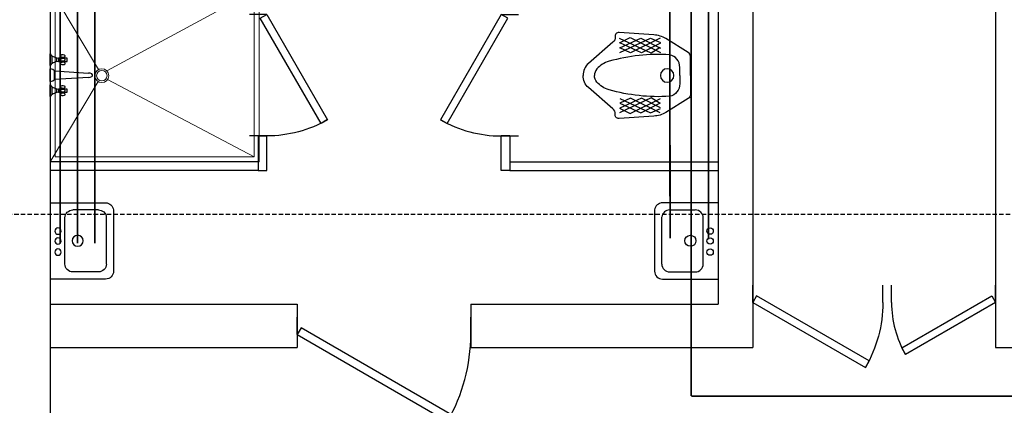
# Model space of a CAD drawing. Header units: inches. Extents: x 8001 to 766003, y -84601 to 563258.
# Tile 177 of 188: x 467291 to 472967, y 461764 to 463987. Entities that reach past the tile are written whole.
import ezdxf

# ---------------------------------------------------------------- set-up
doc = ezdxf.new("R2010")
doc.units = ezdxf.units.IN
doc.header["$MEASUREMENT"] = 0
doc.linetypes.add('Dashed', pattern=[19.05, 12.7, -6.35])
for name, color, linetype in [('THIET-BI', 21, 'Continuous'), ('АСО-сантехника', 22, 'Continuous'), ('сан.техника', 146, 'Continuous')]:
    doc.layers.add(name, color=color, linetype=linetype)
doc.layers.add('раз.вну', color=250, linetype='Continuous', lineweight=20)

# ---------------------------------------------------------------- blocks, each defined once
blk = doc.blocks.new('*U302')
at = {"color": 5}
for p, q in [((-24, 0), (-24, 4)), ((0, 0), (0, 4))]:
    blk.add_line(p, q, dxfattribs=at)
blk.add_lwpolyline([(0, 0), (-20.78, -12), (-21.66, -10.48), (-0.88, 1.52)], close=True, dxfattribs=at)
blk.add_arc((0, 0), 24, 180, 210, dxfattribs=at)
blk = doc.blocks.new('*U284')
at = {"color": 5}
for p, q in [((-30, 0), (-30, 4)), ((0, 0), (0, 4))]:
    blk.add_line(p, q, dxfattribs=at)
blk.add_lwpolyline([(0, 0), (-25.98, -15), (-26.86, -13.48), (-0.88, 1.52)], close=True, dxfattribs=at)
blk.add_arc((0, 0), 30, 180, 210, dxfattribs=at)
blk = doc.blocks.new('*U238')
at = {"color": 5}
for p, q in [((-28, 0), (-28, -4)), ((0, 0), (0, -4))]:
    blk.add_line(p, q, dxfattribs=at)
blk.add_lwpolyline([(0, 0), (-24.25, 14), (-25.12, 12.48), (-0.88, -1.52)], close=True, dxfattribs=at)
blk.add_arc((0, 0), 28, 150, 180, dxfattribs=at)
blk = doc.blocks.new('fghgf')
at = {"layer": 'сан.техника', "color": 0, "lineweight": 25}
for p, q in [((1052278.9, -1094002), (1052102.9, -1094088.5)), ((1052162.1, -1094005), (1052102.9, -1094030.8)), ((1052216.7, -1094005), (1052102.9, -1094062.7)), ((1052102.9, -1094033.8), (1052213.7, -1094090)), ((1052106, -1094005), (1052275.9, -1094090)), ((1052157.6, -1094091.5), (1052339.6, -1094006.5)), ((1052338.1, -1094088.5), (1052162.1, -1094005)), ((1052213.7, -1094090), (1052338.1, -1094032.3)), ((1052338.1, -1094061.2), (1052216.7, -1094005)), ((1052339.6, -1094032.3), (1052278.9, -1094002)), ((1052106, -1094059.6), (1052157.6, -1094091.5)), ((1052275.9, -1094090), (1052338.1, -1094061.2)), ((1052102.9, -1094407.3), (1052213.7, -1094351.2)), ((1052278.9, -1094439.2), (1052102.9, -1094352.7)), ((1052216.7, -1094436.2), (1052102.9, -1094378.5)), ((1052106, -1094381.5), (1052157.6, -1094349.6)), ((1052106, -1094436.2), (1052275.9, -1094351.2)), ((1052157.6, -1094349.6), (1052339.6, -1094434.7)), ((1052338.1, -1094352.7), (1052162.1, -1094436.2)), ((1052213.7, -1094351.2), (1052338.1, -1094408.8)), ((1052338.1, -1094380), (1052216.7, -1094436.2)), ((1052275.9, -1094351.2), (1052338.1, -1094380)), ((1052162.1, -1094436.2), (1052102.9, -1094410.4)), ((1052339.6, -1094408.8), (1052278.9, -1094439.2))]:
    blk.add_line(p, q, dxfattribs=at)
for points in [[(1051931.5, -1094220.6), (1051931.5, -1094110.4, -0.258751), (1051943.7, -1094088.5), (1052072.6, -1094008, -0.131924), (1052142.4, -1093986.8), (1052342.6, -1093973.1, -0.493186), (1052365.4, -1093998.9, 0.329088), (1052379, -1094027.8), (1052518.6, -1094150.7, -0.221669), (1052549.1, -1094220.6, -0.088906)], [(1051992.2, -1094220.6), (1051992.2, -1094173.5, -0.354811), (1052051.4, -1094100.6, -0.085514), (1052400.3, -1094138.6, -0.142911), (1052470.1, -1094182.6, -0.179764), (1052484.7, -1094220.6, -0.443949)], [(1051931.5, -1094220.6), (1051931.5, -1094330.8, 0.258751), (1051943.7, -1094352.7), (1052072.6, -1094433.1, 0.131924), (1052142.4, -1094454.4), (1052342.6, -1094468.1, 0.493186), (1052365.4, -1094442.3, -0.329088), (1052379, -1094413.4), (1052518.6, -1094290.4, 0.221669), (1052549.1, -1094220.6, 0.088906)], [(1051992.2, -1094220.6), (1051992.2, -1094267.7, 0.354811), (1052051.4, -1094340.5, 0.085514), (1052400.3, -1094302.6, 0.142911), (1052470.1, -1094258.5, 0.179764), (1052484.7, -1094220.6, 0.443949)]]:
    blk.add_lwpolyline(points, format="xyb", dxfattribs=at)
blk.add_circle((1052065, -1094220.6), 39, dxfattribs=at)
blk = doc.blocks.new('АСО-умывальник 2')
at = {"layer": 'АСО-сантехника'}
for p, q in [((3164349.5, 85682.4), (3164705.2, 85682.4)), ((3164349.5, 85682.4), (3164349.5, 85194)), ((3164659.5, 85636.7), (3164495.3, 85636.7)), ((3164755.8, 85636.6), (3164756, 85244.8)), ((3164444.5, 85290.6), (3164444.5, 85585.9)), ((3164710.3, 85290.6), (3164710, 85591.3)), ((3164705.2, 85194), (3164349.5, 85194)), ((3164705.2, 85194), (3164353.1, 85194)), ((3164659.5, 85239.8), (3164495.3, 85239.8))]:
    blk.add_line(p, q, dxfattribs=at)
at = {"layer": 'АСО-сантехника', "extrusion": (0, 0, -1)}
for centre, major_axis, start_param, end_param in [((3164495.3, 85585.9), (-35.9, -35.9), 0.785398, 2.356194), ((3164659.5, 85585.9), (-35.9, -35.9), 2.356194, 3.809618), ((3164705.2, 85631.6), (-35.9, 35.9), 0.785398, 2.257825), ((3164400.3, 85501.5), (14.4, 14.4), 3.926991, 10.210176), ((3164400.3, 85437.7), (14.4, 14.4), 3.926991, 10.210176), ((3164526.5, 85439.5), (-25.1, 25.1), 5.497787, 11.780972), ((3164400.3, 85366.7), (14.4, 14.4), 3.926991, 10.210176), ((3164495.3, 85290.6), (35.9, 35.9), 2.356194, 3.926991), ((3164659.5, 85290.6), (35.9, -35.9), -0.785398, 0.785398), ((3164705.2, 85244.8), (35.9, -35.9), -0.785398, 0.785398)]:
    blk.add_ellipse(centre, major_axis=major_axis, ratio=1, start_param=start_param, end_param=end_param, dxfattribs=at)
blk = doc.blocks.new('dfgfdgfdg')
at = {"layer": 'THIET-BI', "color": 252}
for p, q in [((-98, 0), (-218, 0)), ((65, 0), (-65, 0)), ((218, 0), (98, 0)), ((-120, -22), (-197, -22)), ((-179, -65), (-138, -65)), ((-175, -87), (-142, -87)), ((-175, -175), (-175, -87)), ((-142, -87), (-142, -175)), ((-44, -44), (-22, -393)), ((44, -44), (-44, -44)), ((22, -393), (44, -44)), ((197, -22), (120, -22)), ((137, -65), (179, -65)), ((142, -87), (175, -87)), ((142, -175), (142, -87)), ((175, -87), (175, -175)), ((-175, -120), (-185, -120)), ((-175, -142), (-185, -142)), ((-142, -175), (-175, -175)), ((-142, -120), (-131, -120)), ((-142, -142), (-131, -142)), ((142, -120), (131, -120)), ((142, -142), (131, -142)), ((175, -175), (142, -175)), ((175, -120), (185, -120)), ((175, -142), (185, -142))]:
    blk.add_line(p, q, dxfattribs=at)
at = {"layer": 'THIET-BI', "color": 252, "linetype": 'Continuous'}
for p, q in [((-218, 0), (-203, -12)), ((-203, -12), (-191, -32)), ((-191, -32), (-181, -58)), ((-181, -58), (-175, -87)), ((-142, -87), (-136, -58)), ((-136, -58), (-126, -32)), ((-126, -32), (-113, -12)), ((-113, -12), (-98, 0)), ((-57, -27), (-65, 0)), ((-44, -44), (-57, -27)), ((57, -27), (44, -44)), ((65, 0), (57, -27)), ((98, 0), (113, -12)), ((113, -12), (126, -32)), ((126, -32), (136, -58)), ((136, -58), (142, -87)), ((175, -87), (181, -58)), ((181, -58), (191, -32)), ((191, -32), (203, -12)), ((203, -12), (218, 0)), ((-208, -134), (-207, -121)), ((-206, -147), (-208, -134)), ((-207, -121), (-203, -110)), ((-200, -154), (-206, -147)), ((-203, -110), (-196, -107)), ((-193, -154), (-200, -154)), ((-196, -107), (-190, -110)), ((-187, -147), (-193, -154)), ((-190, -110), (-185, -121)), ((-184, -134), (-187, -147)), ((-185, -121), (-184, -134)), ((-170, -134), (-169, -121)), ((-167, -147), (-170, -134)), ((-169, -121), (-165, -110)), ((-162, -154), (-167, -147)), ((-165, -110), (-158, -107)), ((-155, -154), (-162, -154)), ((-158, -107), (-152, -110)), ((-149, -147), (-155, -154)), ((-152, -110), (-147, -121)), ((-146, -134), (-149, -147)), ((-147, -121), (-146, -134)), ((-132, -134), (-131, -121)), ((-129, -147), (-132, -134)), ((-131, -121), (-127, -110)), ((-123, -154), (-129, -147)), ((-127, -110), (-120, -107)), ((-117, -154), (-123, -154)), ((-120, -107), (-113, -110)), ((-111, -147), (-117, -154)), ((-113, -110), (-109, -121)), ((-108, -134), (-111, -147)), ((-109, -121), (-108, -134)), ((108, -134), (109, -121)), ((111, -147), (108, -134)), ((109, -121), (113, -110)), ((117, -154), (111, -147)), ((113, -110), (120, -107)), ((123, -154), (117, -154)), ((120, -107), (127, -110)), ((129, -147), (123, -154)), ((127, -110), (131, -121)), ((132, -134), (129, -147)), ((131, -121), (132, -134)), ((146, -134), (147, -121)), ((149, -147), (146, -134)), ((147, -121), (152, -110)), ((155, -154), (149, -147)), ((152, -110), (158, -107)), ((162, -154), (155, -154)), ((158, -107), (165, -110)), ((167, -147), (162, -154)), ((165, -110), (169, -121)), ((170, -134), (167, -147)), ((169, -121), (170, -134)), ((184, -134), (185, -121)), ((187, -147), (184, -134)), ((185, -121), (190, -110)), ((193, -154), (187, -147)), ((190, -110), (196, -107)), ((200, -154), (193, -154)), ((196, -107), (203, -110)), ((206, -147), (200, -154)), ((203, -110), (207, -121)), ((208, -134), (206, -147)), ((207, -121), (208, -134))]:
    blk.add_line(p, q, dxfattribs=at)
blk.add_polyline3d([(22, -393, 0), (20, -412, 0), (14, -427, 0), (5, -435, 0), (-5, -435, 0), (-14, -427, 0), (-20, -412, 0), (-22, -393, 0)], dxfattribs=at)
blk = doc.blocks.new('gggggggggggggfgx')
at = {"color": 144, "lineweight": 9, "ltscale": 100}
for p, q in [((2961697.4, 2637085.7), (2961419, 2637553.8)), ((2961746.3, 2637078.6), (2962625, 2637553.8)), ((2961419, 2636553.8), (2961696.8, 2637016.8)), ((2962595, 2636583.8), (2961750.3, 2637028.4))]:
    blk.add_line(p, q, dxfattribs=at)
for points in [[(2961419, 2637553.8), (2961419, 2636553.8), (2962625, 2636553.8), (2962625, 2637553.8)], [(2961449, 2637503.8), (2961449, 2636583.8), (2962595, 2636583.8), (2962595, 2637503.8)]]:
    blk.add_lwpolyline(points, close=True, dxfattribs=at)
for radius in [40, 30]:
    blk.add_circle((2961717.4, 2637051.1), radius, dxfattribs=at)
at = {"xscale": -0.5625000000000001, "yscale": 0.5625000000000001, "zscale": 0.5625, "rotation": 90}
blk.add_blockref('dfgfdgfdg', (2961419, 2637053.8), dxfattribs=at)
blk = doc.blocks.new('*U237')
at = {"color": 5}
for p, q in [((0, 0), (0, 4)), ((40, 0), (40, 4))]:
    blk.add_line(p, q, dxfattribs=at)
blk.add_lwpolyline([(0, 0), (34.64, -20), (35.52, -18.48), (0.88, 1.52)], close=True, dxfattribs=at)
blk.add_arc((0, 0), 40, 330, 0, dxfattribs=at)

msp = doc.modelspace()

# ---------------------------------------------------------------- linework, layer by layer
for p, q in [((467466.353, 467966.721), (467466.353, 459096.721)), ((467466.353, 467966.721), (467466.353, 461646.721)), ((472916.741, 467966.721), (472916.741, 462096.721)), ((471316.741, 464156.721), (471316.741, 462346.721)), ((471516.741, 464156.721), (471516.741, 462096.721)), ((472916.741, 462546.721), (472916.741, 462296.721)), ((467466.353, 462346.721), (468891.547, 462346.721)), ((469891.547, 462346.721), (471316.741, 462346.721)), ((467466.353, 462096.721), (468891.547, 462096.721)), ((469891.547, 462096.721), (471516.741, 462096.721)), ((472916.741, 462096.721), (473466.741, 462096.721))]:
    msp.add_line(p, q)
at = {"color": 1, "linetype": 'Dashed', "ltscale": 2}
msp.add_line((463602.67, 462866.721), (521816.353, 462866.721), dxfattribs=at)
at = {"color": 3, "linetype": 'ByBlock', "const_width": 10}
msp.add_lwpolyline([(467524.957, 462697.873), (467524.957, 467883.905), (471261.728, 467883.905), (471261.728, 462720.226)], dxfattribs=at)
at = {"color": 5, "linetype": 'ByBlock', "const_width": 10}
for points in [[(467624.957, 462697.873), (467624.957, 467788.901), (471161.921, 467788.901), (471161.921, 461817.393)], [(471161.921, 461817.393), (515960.946, 461817.393), (515960.946, 467166.765)]]:
    msp.add_lwpolyline(points, dxfattribs=at)
at = {"color": 1, "linetype": 'ByBlock', "const_width": 10}
msp.add_lwpolyline([(467724.957, 462697.873), (467724.957, 467673.476), (471033.701, 467673.476), (471040.289, 462725.693)], dxfattribs=at)
at = {"color": 5}
for points in [[(468666.353, 463316.721), (468666.353, 463116.721), (468716.353, 463116.721), (468716.353, 463316.721)], [(468666.353, 463316.721), (468716.353, 463316.721)], [(470116.741, 463316.721), (470116.741, 463116.721), (470066.741, 463116.721), (470066.741, 463316.721)], [(470116.741, 463316.721), (470066.741, 463316.721)], [(468666.353, 463166.721), (468666.353, 463166.721), (468666.353, 463166.721), (467466.353, 463166.721)], [(468666.353, 463116.721), (468666.353, 463116.721), (467466.353, 463116.721)], [(470116.741, 463166.721), (470116.741, 463166.721), (470116.741, 463166.721), (471316.741, 463166.721)], [(470116.741, 463116.721), (470116.741, 463116.721), (471316.741, 463116.721)]]:
    msp.add_lwpolyline(points, dxfattribs=at)
at = {"color": 0}
for points in [[(468891.547, 462346.721), (468891.547, 462096.721)], [(469891.547, 462346.721), (469891.547, 462096.721)]]:
    msp.add_lwpolyline(points, dxfattribs=at)

# ---------------------------------------------------------------- block references
msp.add_blockref('gggggggggggggfgx', (-2493952.625, -2173387.04), dxfattribs=at)
at = {"yscale": 25.00000000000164, "zscale": 25.00000000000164}
for p, xscale, rotation in [((468716.353, 464016.721), -25.00000000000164, 270.0000000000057), ((470066.741, 464016.721), 25.00000000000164, 89.99999999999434)]:
    msp.add_blockref('*U238', p, dxfattribs=dict(at, xscale=xscale, rotation=rotation))
at = {"color": 5, "yscale": 25, "zscale": 25}
for name, p, xscale in [('*U284', (471516.741, 462356.64), -25), ('*U302', (472916.741, 462356.64), 25), ('*U237', (468891.547, 462171.721), 25)]:
    msp.add_blockref(name, p, dxfattribs=dict(at, xscale=xscale))
at = {"layer": 'АСО-сантехника', "yscale": 0.9, "zscale": 0.9}
for p, xscale in [((-2380448.23, 385816.893), 0.9), ((3319231.324, 385816.893), -0.9)]:
    msp.add_blockref('АСО-умывальник 2', p, dxfattribs=dict(at, xscale=xscale))
at = {"layer": 'раз.вну', "color": 0, "lineweight": 25, "xscale": -1}
msp.add_blockref('fghgf', (1523088.628, 1557885.486), dxfattribs=at)

doc.saveas('drawing.dxf')
